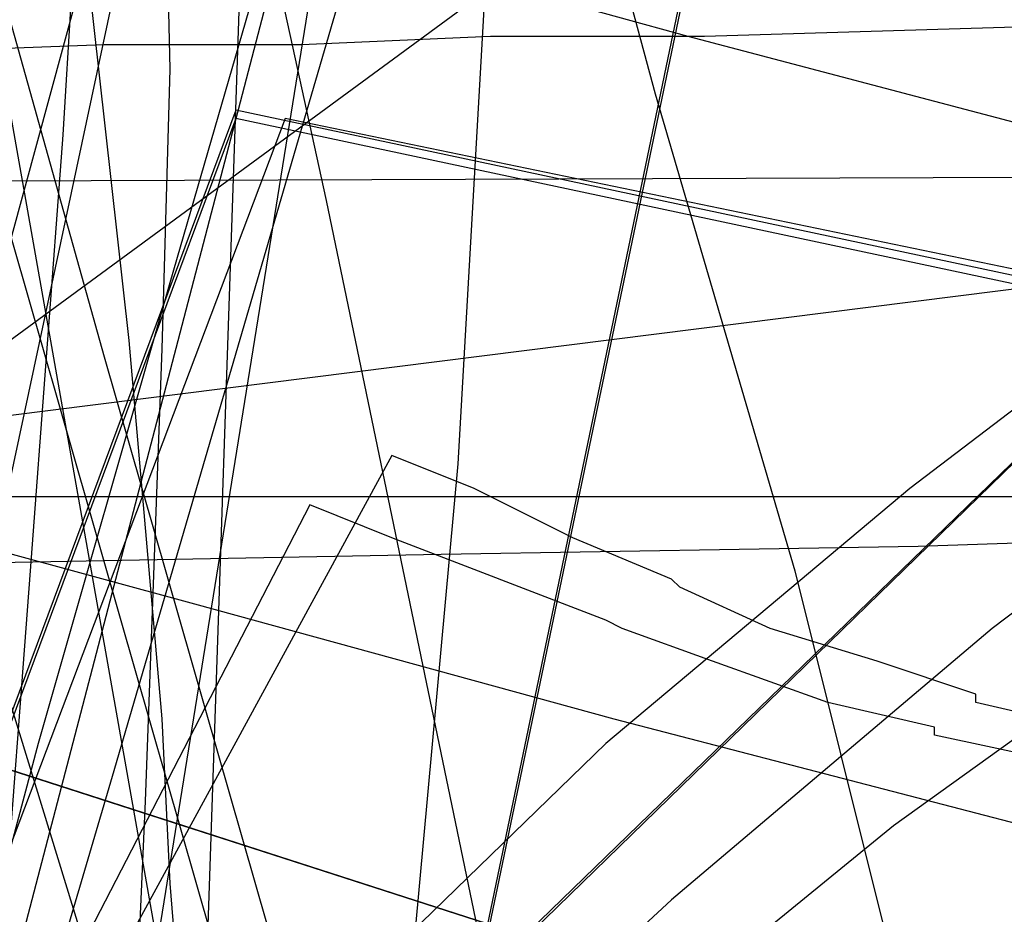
# Model space of a CAD drawing. Header units: millimetres. Extents: x 0 to 1231, y -1 to 564.
# Tile 120 of 163: x 12 to 24, y 85 to 96. Entities that reach past the tile are written whole.
import ezdxf

# ---------------------------------------------------------------- set-up
doc = ezdxf.new("R2010")
doc.units = ezdxf.units.MM
doc.layers.add('1', color=7, linetype='Continuous')

# ---------------------------------------------------------------- blocks, each defined once
blk = doc.blocks.new('PART015')
at = {"layer": '1'}
blk.add_lwpolyline([(281, 0), (289, 23.6), (7.3, 114.3), (0, 90.5)], close=True, dxfattribs=at)
blk = doc.blocks.new('PART020')
at = {"layer": '1'}
blk.add_lwpolyline([(1.3, 99.3), (1.9, 94), (2.4, 89.8), (28.6, 93.1), (29.7, 96.2), (31.5, 93.5), (45.2, 95.6), (46.1, 98.7)], dxfattribs=at)
blk = doc.blocks.new('PART029')
at = {"layer": '1'}
blk.add_lwpolyline([(353.8, 227.2), (343.9, 225.4), (336.1, 223.9), (336.7, 220.5), (295.9, 213.4), (244.8, 204.4), (233.6, 202.5), (193.8, 195.5), (40.8, 168.8), (0, 161.7), (28.6, 0), (59, 5.5), (59.9, 8.7), (61.9, 6), (72.4, 7.8), (73.4, 11), (75.4, 8.3), (142.8, 19.8), (223.2, 33), (224.2, 36.1), (226.1, 33.5), (342.7, 51), (401, 60.2)], dxfattribs=at)
blk = doc.blocks.new('PART037')
at = {"layer": '1'}
blk.add_lwpolyline([(66.7, 88.6), (47.8, 89.4), (35.6, 90.6), (33.6, 87.8), (32.6, 91), (15.2, 94.6), (0, 54.4)], dxfattribs=at)
blk = doc.blocks.new('PART040')
at = {"layer": '1'}
blk.add_lwpolyline([(45.4, 212.5), (0, 38.7), (41.2, 27.8), (43.3, 30.3), (44, 27.1), (101.8, 13.5), (161.2, 0), (173.4, 37.4), (179.5, 36.2), (194.5, 33.4), (209.6, 30.6), (215.7, 29.6), (221.7, 28.5), (222.3, 28.4), (227.7, 27.4), (245.9, 24.4)], dxfattribs=at)
blk = doc.blocks.new('PART041')
at = {"layer": '1'}
blk.add_lwpolyline([(77.8, 84.3), (53.1, 84.3), (36.9, 85.4), (33, 85.7), (31.2, 82.9), (30.1, 86.1), (27.5, 86.5), (26.2, 86.9), (23.6, 87.5), (23.6, 87.6), (22.4, 88), (21.1, 88.4), (20, 88.9), (19.9, 89), (18.7, 89.5), (17.5, 90.1), (16.5, 90.5), (0, 60.2)], dxfattribs=at)
blk = doc.blocks.new('PART050')
at = {"layer": '1'}
blk.add_lwpolyline([(0.3, 80.6), (3.2, 79), (0.2, 77.6), (0.2, 16.3), (3.2, 14.8), (0.2, 13.3), (0, 0), (88.9, 0.4), (90.4, 3.4), (91.8, 0.4), (178.2, 0.8), (178.6, 14.5), (175.7, 16), (178.7, 17.5), (178.7, 78.6), (175.7, 80.1), (178.7, 81.5), (179.1, 94.3), (92, 94.2), (90.5, 91.2), (89, 94.1), (0.7, 93.8)], close=True, dxfattribs=at)
blk = doc.blocks.new('PART060')
at = {"layer": '1'}
blk.add_lwpolyline([(59.4, 67.3), (29.5, 95.7), (0.3, 67.4), (0, 0), (14.2, 0.5), (27.9, 1.2), (29.2, 4.2), (30.9, 1.3), (44.3, 2.5), (59.4, 4.2)], close=True, dxfattribs=at)
blk = doc.blocks.new('PART061')
at = {"layer": '1'}
blk.add_lwpolyline([(59.4, 67.3), (29.5, 95.7), (0.3, 67.3), (0, 0), (14.2, 0.4), (28, 1.2), (29.2, 4.2), (30.9, 1.3), (44.3, 2.4), (59.4, 4.2)], close=True, dxfattribs=at)
blk = doc.blocks.new('PART064')
at = {"layer": '1'}
blk.add_lwpolyline([(0.3, 80.6), (3.2, 79), (0.2, 77.6), (0.3, 16.2), (3.2, 14.7), (0.2, 13.3), (0, 0), (88.9, 0.4), (90.3, 3.4), (91.8, 0.4), (178.2, 0.8), (178.6, 14.5), (175.7, 16), (178.6, 17.5), (178.6, 78.6), (175.7, 80.1), (178.7, 81.5), (179.1, 94.3), (92, 94.2), (90.5, 91.2), (89, 94.1), (0.7, 93.8)], close=True, dxfattribs=at)
blk = doc.blocks.new('PART065')
at = {"layer": '1'}
blk.add_lwpolyline([(7.3, 114.4), (0, 90.5), (280.9, 0), (289, 23.6)], close=True, dxfattribs=at)
blk = doc.blocks.new('PART066')
at = {"layer": '1'}
blk.add_lwpolyline([(71.6, 88.3), (49.4, 89.2), (34.9, 90.6), (33, 87.8), (32, 91), (14.6, 94.7), (0, 55.5)], dxfattribs=at)
blk = doc.blocks.new('PART074')
at = {"layer": '1'}
blk.add_lwpolyline([(281, 0), (289, 23.6), (7.3, 114.3), (0, 90.5)], close=True, dxfattribs=at)
blk = doc.blocks.new('PART075')
at = {"layer": '1'}
blk.add_lwpolyline([(7.3, 114.3), (0, 90.5), (281, 0), (289, 23.6)], close=True, dxfattribs=at)
blk = doc.blocks.new('PART078')
at = {"layer": '1'}
blk.add_lwpolyline([(35, 198.6), (0, 34.7), (41.2, 22.8), (43.3, 25.2), (44.1, 22.1), (157.7, 2.9), (159.6, 5.6), (160.6, 2.4), (167.7, 1.2), (177.8, 34), (221.5, 26.5), (263.7, 19.5)], dxfattribs=at)
blk = doc.blocks.new('PART089')
at = {"layer": '1'}
blk.add_lwpolyline([(70.3, 88.3), (48.9, 89.2), (34.9, 90.5), (33, 87.7), (32, 90.9), (14.6, 94.6), (0, 55.4)], dxfattribs=at)
blk = doc.blocks.new('PART098')
at = {"layer": '1'}
blk.add_lwpolyline([(99.8, 0.7), (128.8, 178.4), (126.2, 180.3), (129.3, 181.3), (133.1, 204.1), (41, 204.3), (31.1, 192.8), (0, 0)], close=True, dxfattribs=at)
blk = doc.blocks.new('PART108')
at = {"layer": '1'}
blk.add_lwpolyline([(66.9, 84.1), (54.7, 84.1), (51, 84.2), (42.4, 84.4), (36.8, 85), (32.9, 85.4), (31.1, 82.6), (30, 85.7), (27.2, 86.2), (25.8, 86.5), (24.5, 86.8), (23.1, 87.1), (23.1, 87.2), (21.8, 87.5), (20.4, 88), (19.3, 88.4), (19.1, 88.5), (16.5, 89.5), (15.5, 89.9), (0, 59.9)], dxfattribs=at)
blk = doc.blocks.new('PART115')
at = {"layer": '1'}
blk.add_lwpolyline([(12.8, 96.4), (13.3, 91.9), (13.7, 87.3), (13.8, 85.3), (14, 82.8), (14.3, 78.2), (14.6, 72.1), (14.3, 54.7), (14, 36.7), (16.9, 35.2), (14, 33.7), (14.1, 6.1), (53.8, 0), (65.3, 27.1), (63.2, 29.6), (66.5, 29.8), (101.3, 111.6)], dxfattribs=at)
blk = doc.blocks.new('PART127')
at = {"layer": '1'}
blk.add_lwpolyline([(18, 102.6), (17.3, 90.4), (16.1, 77.3), (13.1, 57.4), (11.1, 46.4), (9.2, 36.9), (11.8, 34.9), (8.5, 34.1), (4.8, 19.8), (0, 1.6), (5.6, 0), (36.5, 13.2), (39.9, 27.1), (43.2, 41.5), (40.7, 43.5), (43.8, 44.4), (45.9, 55.5), (47.5, 66.2), (48.9, 76.8), (50.1, 92.1), (50.7, 107.4)], dxfattribs=at)
blk = doc.blocks.new('PART129')
at = {"layer": '1'}
blk.add_lwpolyline([(14.7, 97.7), (14.2, 83), (12.7, 64.9), (10.4, 47.1), (8, 35), (10.6, 33), (7.4, 32.2), (3.9, 18.1), (0, 1.8), (5.7, 0), (31.3, 3.6), (37, 22.9), (41.9, 39.8), (39.4, 42), (42.6, 42.7), (46.4, 58), (47.3, 62.7), (47.7, 65.4), (48.1, 68), (48.5, 70.7), (48.8, 73.3), (49.1, 75.4), (50, 88.4), (50.5, 101.5)], dxfattribs=at)
blk = doc.blocks.new('PART133')
at = {"layer": '1'}
blk.add_lwpolyline([(10.2, 101.7), (13, 91.7), (15.9, 81.6), (18.7, 71.5), (21.6, 61.5)], dxfattribs=at)
blk = doc.blocks.new('PART137')
at = {"layer": '1'}
blk.add_lwpolyline([(13.2, 97.5), (20.1, 95.6), (27.3, 93.7), (34.7, 91.7), (42.3, 89.7), (50.1, 87.6), (57.9, 85.6), (73.9, 81.4), (77.1, 80.5), (90.1, 77.2), (106.3, 73.1), (122.3, 69.2), (136.1, 65.9), (149.7, 62.7), (176.6, 56.2)], dxfattribs=at)
blk = doc.blocks.new('PART145')
at = {"layer": '1'}
blk.add_lwpolyline([(0, 134.5), (38.6, 0), (41.4, 0.6), (44, 1), (46.5, 1.5), (48.8, 1.9), (53.2, 2.7), (57.6, 3.4), (61.8, 4.1), (66.2, 4.8), (75.2, 6.2), (77.4, 6.5), (84.4, 7.5), (93.6, 8.9), (103, 10.2), (112.2, 11.6), (130.6, 14), (132.5, 14.2), (148.8, 16.1), (162.8, 17.5)], dxfattribs=at)
blk = doc.blocks.new('PART147')
at = {"layer": '1'}
blk.add_lwpolyline([(34.3, 256), (0, 92.5), (4.5, 91.3), (14.1, 88.7), (19.2, 87.3), (29.6, 84.6), (40.4, 81.7), (51.5, 78.8), (73.9, 73.2), (85, 70.5), (95.4, 68), (105.7, 65.6), (125.9, 60.9), (150.4, 54.9), (167, 50.7), (175, 48.7), (199.7, 42.6), (224.5, 36.7), (241.3, 33)], dxfattribs=at)
blk = doc.blocks.new('PART161')
at = {"layer": '1'}
blk.add_lwpolyline([(54.2, 7.5), (82, 140.8), (29.3, 140.7), (0, 0)], close=True, dxfattribs=at)
blk = doc.blocks.new('PART162')
at = {"layer": '1'}
blk.add_lwpolyline([(195, 0), (195, 90), (0, 90), (0, 0)], close=True, dxfattribs=at)
blk = doc.blocks.new('PART167')
at = {"layer": '1'}
blk.add_lwpolyline([(37, 97.2), (32.4, 94.4), (27.9, 91.5), (23.8, 88.4), (19.9, 85.1), (17.1, 82.5), (14.5, 79.8), (12, 76.9), (9.8, 73.8), (8, 70.8), (6.4, 67.7), (5, 64.5), (3.8, 61.1)], dxfattribs=at)
blk = doc.blocks.new('PART181')
at = {"layer": '1'}
blk.add_lwpolyline([(0, 331.1), (0, 95), (0.9, 95), (2.3, 95.1), (3.9, 95.2), (5.9, 95.2), (8.1, 95.3), (10.5, 95.4), (13, 95.5), (15.4, 95.5), (17.7, 95.6), (20.3, 95.6), (30.2, 95.9)], dxfattribs=at)
blk = doc.blocks.new('PART191')
at = {"layer": '1'}
blk.add_lwpolyline([(82, 140.9), (27.8, 133.3), (0, 0), (52.6, 0.1)], close=True, dxfattribs=at)
blk = doc.blocks.new('PART192')
at = {"layer": '1'}
blk.add_lwpolyline([(35.7, 168.6), (31.1, 152.9), (26.6, 137.2), (22.1, 121.6), (19.9, 114.1), (17.8, 106.7), (15.8, 99.5), (13.8, 92.6), (12.2, 87), (9.2, 75.8), (7.6, 70), (5.9, 63.9), (4.1, 57.4), (3.2, 53.9), (2.2, 50.2), (1.2, 46.4), (0, 42.3), (39.1, 33.4), (155.7, 6.9), (166.7, 45.6)], dxfattribs=at)
blk = doc.blocks.new('PART199')
at = {"layer": '1'}
blk.add_lwpolyline([(30.5, 167.5), (27.9, 156.4), (25.3, 145.6), (22.7, 135), (20.2, 124.8), (17.7, 115), (15.3, 105.8), (14.2, 101.5), (13, 97.3), (10.6, 88.5), (9.3, 84), (7.9, 79.1), (7.1, 76.5), (6.3, 73.8), (5.4, 70.9), (4.5, 67.8), (3.5, 64.4), (2.4, 60.9), (1.3, 57.1), (0, 52.9), (38.9, 43.4), (154.8, 14.9), (166.7, 53.3)], dxfattribs=at)
blk = doc.blocks.new('PART201')
at = {"layer": '1'}
blk.add_lwpolyline([(18.7, 98.6), (19.7, 94.9), (21.4, 89.1), (22.8, 83.5), (24, 78.8), (25, 74.1), (25.7, 70.7), (26.8, 63.4), (27.2, 59.6), (27.4, 56), (27.6, 51.2), (27.7, 47.4), (27.7, 43.7), (27.9, 26.7), (96.5, 0), (149.2, 82.2), (144.3, 94.2), (143.5, 96.5)], dxfattribs=at)
blk = doc.blocks.new('PART216')
at = {"layer": '1'}
blk.add_lwpolyline([(31.6, 96.8), (22.8, 90.1), (19.1, 87), (15.6, 83.6), (13.1, 81), (10.7, 78.2), (8.6, 75.3), (6.7, 72.2), (5.1, 69.2), (3.8, 66.2), (2.7, 63)], dxfattribs=at)
blk = doc.blocks.new('PART218')
at = {"layer": '1'}
blk.add_lwpolyline([(54.1, 7.6), (81.9, 140.8), (29.3, 140.7), (0, 0)], close=True, dxfattribs=at)
blk = doc.blocks.new('PART224')
at = {"layer": '1'}
blk.add_lwpolyline([(12.9, 101), (12.5, 94.4), (12.1, 89.1), (11.6, 82.5), (10.9, 75.6), (10.1, 70), (9.5, 65.1), (8.4, 57.8), (7.6, 52.4), (6.9, 47.4), (3.9, 27.7), (74.8, 0), (154.2, 72), (147.4, 88.3), (146, 91.6), (144, 96.3)], dxfattribs=at)
blk = doc.blocks.new('PART231')
at = {"layer": '1'}
blk.add_lwpolyline([(0, 326.5), (1.4, 88.9), (6.3, 89.1), (11.6, 89.2), (17.1, 89.3), (22.9, 89.4), (29, 89.6), (35.2, 89.7), (48.2, 89.9), (61.6, 90), (75.2, 90.1), (88.6, 90.1), (101.8, 90), (114.2, 89.8), (126.5, 89.6), (139, 89.5), (156.7, 89.1), (174.3, 88.6), (190.2, 88.3), (206.1, 88.1), (237.2, 87.4)], dxfattribs=at)
blk = doc.blocks.new('PART233')
at = {"layer": '1'}
blk.add_lwpolyline([(43.7, 99.6), (34.9, 94.4), (26.5, 88.8), (22.6, 86), (18.8, 82.9), (16.1, 80.5), (13.5, 77.8), (11.2, 75.1), (9.1, 72.2), (7.3, 69.3), (5.8, 66.3), (4.4, 63.2)], dxfattribs=at)
blk = doc.blocks.new('PART243')
at = {"layer": '1'}
blk.add_lwpolyline([(19.7, 109.2), (13.1, 86.6), (6.5, 64.2), (3.2, 53.1), (0, 42.2), (3.4, 41.1), (6.6, 40.1), (9.5, 39.2), (12.3, 38.3), (15, 37.4), (17.5, 36.6), (22.1, 35.2), (26.3, 33.9), (30.3, 32.6), (34.3, 31.5), (38.2, 30.3), (45, 28.4), (52.1, 26.5), (59.6, 24.5), (67.4, 22.5), (75.4, 20.5), (76.9, 20.1), (83.6, 18.5), (100.3, 14.5)], dxfattribs=at)
blk = doc.blocks.new('PART245')
at = {"layer": '1'}
blk.add_lwpolyline([(13.7, 99.2), (13.8, 95.2), (13.7, 91.8), (13.5, 86.3), (13.3, 81.8), (13, 76.3), (12.6, 70.6), (12.1, 65.9), (11.6, 61.7), (10.9, 55.6), (10.4, 51.1), (9.9, 46.8), (7.5, 27.5), (78.1, 0), (153.7, 70.3), (146.1, 86.7), (144.9, 89.5), (143.1, 93.5), (141.3, 97.4)], dxfattribs=at)
blk = doc.blocks.new('PART247')
at = {"layer": '1'}
blk.add_lwpolyline([(7.7, 100.8), (11.3, 89.3), (14.8, 77.9), (17.8, 68.3), (20.8, 58.4), (27, 38.3), (30, 28.4), (33.1, 18.6), (36, 9.1), (38.8, 0), (40.4, 0.4), (41.8, 0.7), (43.1, 1), (44.2, 1.2), (46.2, 1.6), (48, 2), (51.4, 2.6), (55.1, 3.2), (59.1, 3.9), (63.3, 4.5), (72.1, 5.8)], dxfattribs=at)
blk = doc.blocks.new('PART248')
at = {"layer": '1'}
blk.add_lwpolyline([(119.4, 170.9), (103.3, 159), (0, 83.2), (0.1, 70.3), (112.6, 9.5), (130.2, 0), (133.9, 4.5), (137.3, 8.7), (139.2, 10.9), (141.2, 12.9), (143.4, 14.9), (145.6, 16.7), (150.4, 20.2), (155.5, 23.5), (159, 25.5)], dxfattribs=at)
blk = doc.blocks.new('PART251')
at = {"layer": '1'}
blk.add_lwpolyline([(12.9, 106.4), (15.7, 93.6), (18.4, 80.6), (21.1, 67.8), (23, 57.8)], dxfattribs=at)

msp = doc.modelspace()

# ---------------------------------------------------------------- block references
for name in ['PART224', 'PART115', 'PART201', 'PART181', 'PART245', 'PART231', 'PART127', 'PART137', 'PART147', 'PART199', 'PART029', 'PART020', 'PART251', 'PART129', 'PART216', 'PART167', 'PART133', 'PART145', 'PART040', 'PART192', 'PART243', 'PART233', 'PART098', 'PART078', 'PART247', 'PART248', 'PART191', 'PART161', 'PART218', 'PART065', 'PART015', 'PART074', 'PART075', 'PART060', 'PART061', 'PART066', 'PART037', 'PART089', 'PART050', 'PART064', 'PART041', 'PART162', 'PART108']:
    msp.add_blockref(name, (0, 0))

doc.saveas('drawing.dxf')
